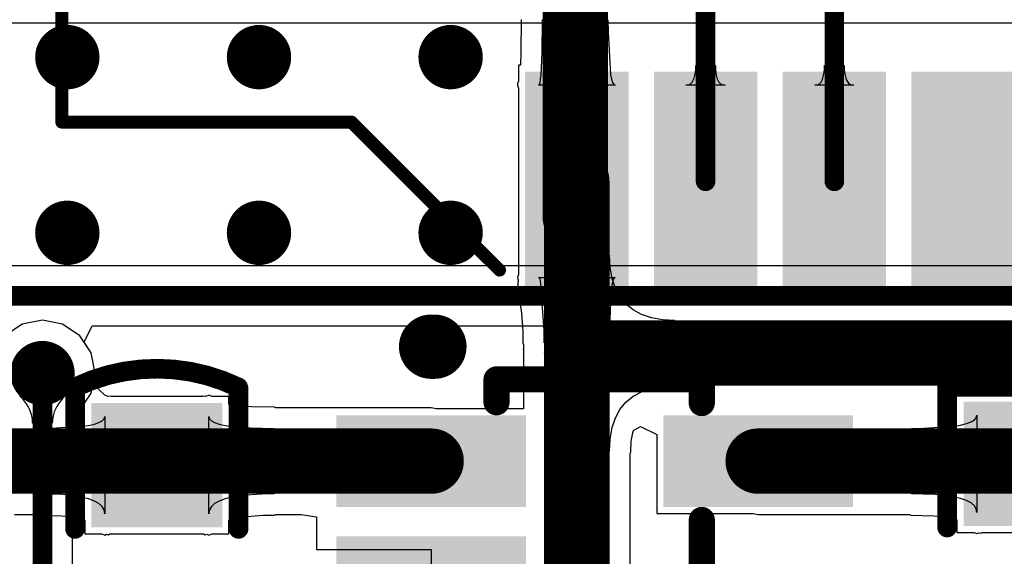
# Model space of a CAD drawing. Header units: millimetres. Extents: x 6.03 to 8.53, y 10.22 to 11.81.
# Tile 26 of 58: x 7.09 to 7.39, y 11.37 to 11.53. Entities that reach past the tile are written whole.
import ezdxf

# ---------------------------------------------------------------- set-up
doc = ezdxf.new("R2010")
doc.units = ezdxf.units.MM
doc.header["$MEASUREMENT"] = 0
for name, color, linetype in [('BottomLayer', 5, 'Continuous'), ('MultiLayer', 9, 'Continuous'), ('TopLayer', 1, 'Continuous'), ('TopOverlay', 2, 'Continuous'), ('TopPaste', 8, 'Continuous'), ('TopSolder', 216, 'Continuous')]:
    doc.layers.add(name, color=color, linetype=linetype)

# ---------------------------------------------------------------- blocks, each defined once
blk = doc.blocks.new('C0603_16')
at = {"layer": 'TopLayer'}
for points in [[(-0.0125, 0.016), (-0.0425, 0.016), (-0.0125, -0.016), (-0.0425, -0.016)], [(0.0425, 0.016), (0.0125, 0.016), (0.0425, -0.016), (0.0125, -0.016)]]:
    blk.add_solid(points, dxfattribs=at)
at = {"layer": 'TopOverlay', "const_width": 0.006}
for points in [[(-0.05154, -0.02444, -0.22601), (-0.05133, 0.02486)], [(0.05154, 0.02444, -0.227259), (0.05134, -0.02486)]]:
    blk.add_lwpolyline(points, format="xyb", dxfattribs=at)
at = {"layer": 'TopOverlay', "const_width": 0.003}
for points in [[(-0.05284, 0.02486, 1), (-0.04983, 0.02486, 1)], [(-0.0525, 0.025, 1), (-0.0495, 0.025, 1)], [(-0.0095, 0.025, 1), (-0.0065, 0.025, 1)], [(0.0065, 0.025, 1), (0.0095, 0.025, 1)], [(0.0495, 0.025, 1), (0.0525, 0.025, 1)], [(0.05004, 0.02444, 1), (0.05304, 0.02444, 1)], [(-0.05304, -0.02444, 1), (-0.05004, -0.02444, 1)], [(-0.0525, -0.025, 1), (-0.0495, -0.025, 1)], [(-0.0095, -0.025, 1), (-0.0065, -0.025, 1)], [(0.0065, -0.025, 1), (0.0095, -0.025, 1)], [(0.0495, -0.025, 1), (0.0525, -0.025, 1)], [(0.04984, -0.02486, 1), (0.05284, -0.02486, 1)]]:
    blk.add_lwpolyline(points, format="xyb", close=True, dxfattribs=at)
at = {"layer": 'TopOverlay', "const_width": 0.006}
for points in [[(-0.051, 0.025), (-0.008, 0.025)], [(0.008, 0.025), (0.051, 0.025)], [(-0.051, -0.025), (-0.008, -0.025)], [(0.008, -0.025), (0.051, -0.025)]]:
    blk.add_lwpolyline(points, dxfattribs=at)
at = {"layer": 'TopPaste'}
for points in [[(-0.0125, 0.016), (-0.0425, 0.016), (-0.0125, -0.016), (-0.0425, -0.016)], [(0.0425, 0.016), (0.0125, 0.016), (0.0425, -0.016), (0.0125, -0.016)]]:
    blk.add_solid(points, dxfattribs=at)
at = {"layer": 'TopSolder'}
for points in [[(-0.0085, 0.02), (-0.0465, 0.02), (-0.0085, -0.02), (-0.0465, -0.02)], [(0.0465, 0.02), (0.0085, 0.02), (0.0465, -0.02), (0.0085, -0.02)]]:
    blk.add_solid(points, dxfattribs=at)
blk = doc.blocks.new('0603_34')
at = {"layer": 'TopLayer'}
for points in [[(-0.0425, -0.016), (-0.0125, -0.016), (-0.0425, 0.016), (-0.0125, 0.016)], [(0.0125, -0.016), (0.0425, -0.016), (0.0125, 0.016), (0.0425, 0.016)]]:
    blk.add_solid(points, dxfattribs=at)
at = {"layer": 'TopOverlay', "const_width": 0.006}
for points in [[(-0.051, 0.025), (-0.051, -0.025)], [(-0.051, 0.025), (-0.008, 0.025)], [(0.008, 0.025), (0.051, 0.025)], [(0.051, 0.025), (0.051, -0.025)], [(-0.051, -0.025), (-0.008, -0.025)], [(0.008, -0.025), (0.051, -0.025)]]:
    blk.add_lwpolyline(points, dxfattribs=at)
at = {"layer": 'TopOverlay', "const_width": 0.003}
for points in [[(-0.0525, 0.025, 1), (-0.0495, 0.025, 1)], [(-0.0525, 0.025, 1), (-0.0495, 0.025, 1)], [(-0.0095, 0.025, 1), (-0.0065, 0.025, 1)], [(0.0065, 0.025, 1), (0.0095, 0.025, 1)], [(0.0495, 0.025, 1), (0.0525, 0.025, 1)], [(0.0495, 0.025, 1), (0.0525, 0.025, 1)], [(-0.0525, -0.025, 1), (-0.0495, -0.025, 1)], [(-0.0525, -0.025, 1), (-0.0495, -0.025, 1)], [(-0.0095, -0.025, 1), (-0.0065, -0.025, 1)], [(0.0065, -0.025, 1), (0.0095, -0.025, 1)], [(0.0495, -0.025, 1), (0.0525, -0.025, 1)], [(0.0495, -0.025, 1), (0.0525, -0.025, 1)]]:
    blk.add_lwpolyline(points, format="xyb", close=True, dxfattribs=at)
at = {"layer": 'TopPaste'}
for points in [[(-0.0425, -0.016), (-0.0125, -0.016), (-0.0425, 0.016), (-0.0125, 0.016)], [(0.0125, -0.016), (0.0425, -0.016), (0.0125, 0.016), (0.0425, 0.016)]]:
    blk.add_solid(points, dxfattribs=at)
at = {"layer": 'TopSolder'}
for points in [[(-0.0465, -0.02), (-0.0085, -0.02), (-0.0465, 0.02), (-0.0085, 0.02)], [(0.0085, -0.02), (0.0465, -0.02), (0.0085, 0.02), (0.0465, 0.02)]]:
    blk.add_solid(points, dxfattribs=at)
blk = doc.blocks.new('SOT_23_5_41')
at = {"layer": 'TopLayer'}
for points in [[(-0.125, 0.085), (-0.125, 0.065), (-0.075, 0.085), (-0.075, 0.065)], [(-0.025, 0.085), (-0.025, 0.065), (0.025, 0.085), (0.025, 0.065)], [(-0.025, 0.047), (-0.025, 0.027), (0.025, 0.047), (0.025, 0.027)], [(-0.125, 0.01), (-0.125, -0.01), (-0.075, 0.01), (-0.075, -0.01)], [(-0.025, 0.01), (-0.025, -0.01), (0.025, 0.01), (0.025, -0.01)]]:
    blk.add_solid(points, dxfattribs=at)
at = {"layer": 'TopOverlay'}
for points, const_width in [([(-0.02, 0.09932), (-0.08276, 0.09932)], 0.008), ([(-0.08276, 0.09932), (-0.08276, 0.09224)], 0.008), ([(-0.02, 0.09932), (-0.02, 0.093)], 0.008), ([(-0.08276, 0.05724), (-0.08276, 0.018)], 0.008), ([(-0.08276, -0.01776), (-0.08276, -0.025)], 0.008), ([(-0.02, -0.018), (-0.02, -0.025)], 0.008), ([(-0.02, -0.025), (-0.08276, -0.025)], 0.008), ([(0, -0.035), (-0.001, -0.035)], 0.01969)]:
    blk.add_lwpolyline(points, dxfattribs=dict(at, const_width=const_width))
for points, const_width in [([(-0.08476, 0.09932, 1), (-0.08076, 0.09932, 1)], 0.004), ([(-0.08476, 0.09932, 1), (-0.08076, 0.09932, 1)], 0.004), ([(-0.022, 0.09932, 1), (-0.018, 0.09932, 1)], 0.004), ([(-0.022, 0.09932, 1), (-0.018, 0.09932, 1)], 0.004), ([(-0.022, 0.093, 1), (-0.018, 0.093, 1)], 0.004), ([(-0.08476, 0.09224, 1), (-0.08076, 0.09224, 1)], 0.004), ([(-0.08476, 0.05724, 1), (-0.08076, 0.05724, 1)], 0.004), ([(-0.08476, 0.018, 1), (-0.08076, 0.018, 1)], 0.004), ([(-0.08476, -0.01776, 1), (-0.08076, -0.01776, 1)], 0.004), ([(-0.022, -0.018, 1), (-0.018, -0.018, 1)], 0.004), ([(-0.08476, -0.025, 1), (-0.08076, -0.025, 1)], 0.004), ([(-0.08476, -0.025, 1), (-0.08076, -0.025, 1)], 0.004), ([(-0.022, -0.025, 1), (-0.018, -0.025, 1)], 0.004), ([(-0.022, -0.025, 1), (-0.018, -0.025, 1)], 0.004), ([(-0.00592, -0.035, 1), (0.00392, -0.035, 1)], 0.00984), ([(-0.00492, -0.035, 1), (0.00492, -0.035, 1)], 0.00984)]:
    blk.add_lwpolyline(points, format="xyb", close=True, dxfattribs=dict(at, const_width=const_width))
at = {"layer": 'TopPaste'}
for points in [[(-0.125, 0.085), (-0.125, 0.065), (-0.075, 0.085), (-0.075, 0.065)], [(-0.025, 0.085), (-0.025, 0.065), (0.025, 0.085), (0.025, 0.065)], [(-0.025, 0.047), (-0.025, 0.027), (0.025, 0.047), (0.025, 0.027)], [(-0.125, 0.01), (-0.125, -0.01), (-0.075, 0.01), (-0.075, -0.01)], [(-0.025, 0.01), (-0.025, -0.01), (0.025, 0.01), (0.025, -0.01)]]:
    blk.add_solid(points, dxfattribs=at)
at = {"layer": 'TopSolder'}
for points in [[(-0.129, 0.089), (-0.129, 0.061), (-0.071, 0.089), (-0.071, 0.061)], [(-0.029, 0.089), (-0.029, 0.061), (0.029, 0.089), (0.029, 0.061)], [(-0.029, 0.051), (-0.029, 0.023), (0.029, 0.051), (0.029, 0.023)], [(-0.129, 0.014), (-0.129, -0.014), (-0.071, 0.014), (-0.071, -0.014)], [(-0.029, 0.014), (-0.029, -0.014), (0.029, 0.014), (0.029, -0.014)]]:
    blk.add_solid(points, dxfattribs=at)
blk = doc.blocks.new('FFC1_0_SMT_15P_44')
at = {"layer": 'TopLayer'}
for points in [[(0.14567, 0.04567), (0.16929, 0.04567), (0.14567, 0.10472), (0.16929, 0.10472)], [(0.18504, 0.04567), (0.20866, 0.04567), (0.18504, 0.10472), (0.20866, 0.10472)], [(0.22441, 0.04567), (0.24803, 0.04567), (0.22441, 0.10472), (0.24803, 0.10472)], [(0.26378, 0.04567), (0.2874, 0.04567), (0.26378, 0.10472), (0.2874, 0.10472)]]:
    blk.add_solid(points, dxfattribs=at)
at = {"layer": 'TopOverlay', "const_width": 0.00394}
for points in [[(0.34449, 0.05709), (0.29921, 0.10236)], [(0.43307, 0.05709), (0.34449, 0.05709)], [(0.43307, 0.05709), (0.43307, -0.08858)]]:
    blk.add_lwpolyline(points, dxfattribs=at)
at = {"layer": 'TopOverlay', "const_width": 0.00197}
for points in [[(0.29823, 0.10236, 1), (0.3002, 0.10236, 1)], [(0.3435, 0.05709, 1), (0.34547, 0.05709, 1)], [(0.3435, 0.05709, 1), (0.34547, 0.05709, 1)], [(0.43209, 0.05709, 1), (0.43406, 0.05709, 1)], [(0.43209, 0.05709, 1), (0.43406, 0.05709, 1)]]:
    blk.add_lwpolyline(points, format="xyb", close=True, dxfattribs=at)
at = {"layer": 'TopPaste'}
for points in [[(0.14567, 0.04567), (0.16929, 0.04567), (0.14567, 0.10472), (0.16929, 0.10472)], [(0.18504, 0.04567), (0.20866, 0.04567), (0.18504, 0.10472), (0.20866, 0.10472)], [(0.22441, 0.04567), (0.24803, 0.04567), (0.22441, 0.10472), (0.24803, 0.10472)], [(0.26378, 0.04567), (0.2874, 0.04567), (0.26378, 0.10472), (0.2874, 0.10472)]]:
    blk.add_solid(points, dxfattribs=at)
at = {"layer": 'TopSolder'}
for points in [[(0.14167, 0.04167), (0.17329, 0.04167), (0.14167, 0.10872), (0.17329, 0.10872)], [(0.18104, 0.04167), (0.21266, 0.04167), (0.18104, 0.10872), (0.21266, 0.10872)], [(0.22041, 0.04167), (0.25203, 0.04167), (0.22041, 0.10872), (0.25203, 0.10872)], [(0.25978, 0.04167), (0.2914, 0.04167), (0.25978, 0.10872), (0.2914, 0.10872)]]:
    blk.add_solid(points, dxfattribs=at)

msp = doc.modelspace()

# ---------------------------------------------------------------- linework, layer by layer
at = {"layer": 'BottomLayer'}
for p, q in [((7.0729, 11.52842), (7.39722, 11.52842)), ((7.54337, 11.45406), (7.00506, 11.45406)), ((7.10526, 11.43071), (7.10773, 11.43571)), ((7.10773, 11.43571), (7.54624, 11.43571)), ((7.10744, 11.42744), (7.10526, 11.43071)), ((7.10867, 11.42126), (7.10744, 11.42744)), ((7.10744, 11.41508), (7.10867, 11.42126)), ((7.08637, 11.41346), (7.08563, 11.41423)), ((7.08563, 11.41423), (7.09941, 11.41423)), ((7.08703, 11.41268), (7.08637, 11.41346)), ((7.09867, 11.41346), (7.09801, 11.41268)), ((7.09941, 11.41423), (7.09867, 11.41346)), ((7.1044, 11.41053), (7.10744, 11.41508)), ((7.08761, 11.41189), (7.08703, 11.41268)), ((7.08812, 11.41108), (7.08761, 11.41189)), ((7.08855, 11.41026), (7.08812, 11.41108)), ((7.0889, 11.40943), (7.08855, 11.41026)), ((7.09649, 11.41026), (7.09614, 11.40943)), ((7.09692, 11.41108), (7.09649, 11.41026)), ((7.09743, 11.41189), (7.09692, 11.41108)), ((7.09801, 11.41268), (7.09743, 11.41189)), ((7.10409, 11.40973), (7.1044, 11.41053)), ((7.08917, 11.40859), (7.0889, 11.40943)), ((7.08936, 11.40773), (7.08917, 11.40859)), ((7.08948, 11.40686), (7.08936, 11.40773)), ((7.09568, 11.40773), (7.09556, 11.40686)), ((7.09587, 11.40859), (7.09568, 11.40773)), ((7.09614, 11.40943), (7.09587, 11.40859)), ((7.10214, 11.40687), (7.10224, 11.40717)), ((7.10224, 11.40717), (7.10237, 11.40749)), ((7.10237, 11.40749), (7.10256, 11.40785)), ((7.10256, 11.40785), (7.1028, 11.40823)), ((7.1028, 11.40823), (7.10311, 11.40865)), ((7.10311, 11.40865), (7.10349, 11.40911)), ((7.10349, 11.40911), (7.10409, 11.40973)), ((7.08952, 11.40598), (7.08948, 11.40686)), ((7.09552, 11.40598), (7.08952, 11.40598)), ((7.09556, 11.40686), (7.09552, 11.40598)), ((7.1017, 11.40503), (7.10201, 11.40569)), ((7.1017, 11.23479), (7.1017, 11.40503)), ((7.10201, 11.40569), (7.10203, 11.40628)), ((7.10203, 11.40628), (7.10207, 11.40658)), ((7.10207, 11.40658), (7.10214, 11.40687))]:
    msp.add_line(p, q, dxfattribs=at)
for points, const_width in [([(7.09521, 11.51791, 1), (7.10505, 11.51791, 1)], 0.00984), ([(7.15381, 11.51791, 1), (7.16365, 11.51791, 1)], 0.00984), ([(7.2124, 11.51791, 1), (7.22224, 11.51791, 1)], 0.00984), ([(7.09521, 11.46417, 1), (7.10505, 11.46417, 1)], 0.00984), ([(7.15381, 11.46417, 1), (7.16365, 11.46417, 1)], 0.00984), ([(7.2124, 11.46417, 1), (7.22224, 11.46417, 1)], 0.00984), ([(7.0876, 11.42126, 1), (7.09744, 11.42126, 1)], 0.00984), ([(7.09102, 11.42126, 1), (7.09402, 11.42126, 1)], 0.003)]:
    msp.add_lwpolyline(points, format="xyb", close=True, dxfattribs=dict(at, const_width=const_width))
at = {"layer": 'BottomLayer', "const_width": 0.006}
for points in [[(6.99335, 11.44488), (7.55004, 11.44488)], [(7.09252, 11.23098), (7.09252, 11.42126)]]:
    msp.add_lwpolyline(points, dxfattribs=at)
at = {"layer": 'MultiLayer', "const_width": 0.00984}
for points in [[(7.09521, 11.51791, 1), (7.10505, 11.51791, 1)], [(7.15381, 11.51791, 1), (7.16365, 11.51791, 1)], [(7.2124, 11.51791, 1), (7.22224, 11.51791, 1)], [(7.09521, 11.46417, 1), (7.10505, 11.46417, 1)], [(7.15381, 11.46417, 1), (7.16365, 11.46417, 1)], [(7.2124, 11.46417, 1), (7.22224, 11.46417, 1)], [(7.0876, 11.42126, 1), (7.09744, 11.42126, 1)]]:
    msp.add_lwpolyline(points, format="xyb", close=True, dxfattribs=at)
at = {"layer": 'TopLayer'}
for p, q in [((7.23894, 11.5294), (7.23883, 11.51932)), ((7.24532, 11.51913), (7.24543, 11.52933)), ((7.24543, 11.52933), (7.26543, 11.52933)), ((7.26543, 11.52933), (7.26546, 11.52553)), ((7.26546, 11.52553), (7.26621, 11.51253)), ((7.23883, 11.51932), (7.23864, 11.51545)), ((7.24499, 11.51253), (7.24532, 11.51913)), ((7.23864, 11.51545), (7.2381, 11.51545)), ((7.2381, 11.51545), (7.2381, 11.51051)), ((7.24484, 11.51113), (7.24499, 11.51253)), ((7.26621, 11.51253), (7.26649, 11.51113)), ((7.29201, 11.51227), (7.29216, 11.51317)), ((7.29216, 11.51317), (7.29225, 11.51419)), ((7.29225, 11.51419), (7.29228, 11.51533)), ((7.29228, 11.51533), (7.29828, 11.51533)), ((7.29828, 11.51533), (7.29831, 11.51419)), ((7.29831, 11.51419), (7.2984, 11.51317)), ((7.2984, 11.51317), (7.29855, 11.51227)), ((7.33138, 11.51227), (7.33153, 11.51317)), ((7.33153, 11.51317), (7.33162, 11.51419)), ((7.33162, 11.51419), (7.33165, 11.51533)), ((7.33165, 11.51533), (7.33765, 11.51533)), ((7.33765, 11.51533), (7.33768, 11.51419)), ((7.33768, 11.51419), (7.33777, 11.51317)), ((7.33777, 11.51317), (7.33792, 11.51227)), ((7.23782, 11.50956), (7.23772, 11.50933)), ((7.2381, 11.51051), (7.23774, 11.5098)), ((7.23774, 11.5098), (7.23782, 11.50956)), ((7.24422, 11.50933), (7.24445, 11.50953)), ((7.24445, 11.50953), (7.24465, 11.51013)), ((7.24465, 11.51013), (7.24484, 11.51113)), ((7.26649, 11.51113), (7.26682, 11.51013)), ((7.26682, 11.51013), (7.26719, 11.50953)), ((7.26719, 11.50953), (7.2676, 11.50933)), ((7.28985, 11.50939), (7.29036, 11.50957)), ((7.29036, 11.50957), (7.29081, 11.50987)), ((7.29081, 11.50987), (7.2912, 11.51029)), ((7.2912, 11.51029), (7.29153, 11.51083)), ((7.29153, 11.51083), (7.2918, 11.51149)), ((7.2918, 11.51149), (7.29201, 11.51227)), ((7.29855, 11.51227), (7.29876, 11.51149)), ((7.29876, 11.51149), (7.29903, 11.51083)), ((7.29903, 11.51083), (7.29936, 11.51029)), ((7.29936, 11.51029), (7.29975, 11.50987)), ((7.29975, 11.50987), (7.3002, 11.50957)), ((7.3002, 11.50957), (7.30071, 11.50939)), ((7.32922, 11.50939), (7.32973, 11.50957)), ((7.32973, 11.50957), (7.33018, 11.50987)), ((7.33018, 11.50987), (7.33057, 11.51029)), ((7.33057, 11.51029), (7.3309, 11.51083)), ((7.3309, 11.51083), (7.33117, 11.51149)), ((7.33117, 11.51149), (7.33138, 11.51227)), ((7.33792, 11.51227), (7.33813, 11.51149)), ((7.33813, 11.51149), (7.3384, 11.51083)), ((7.3384, 11.51083), (7.33873, 11.51029)), ((7.33873, 11.51029), (7.33912, 11.50987)), ((7.33912, 11.50987), (7.33957, 11.50957)), ((7.33957, 11.50957), (7.34008, 11.50939)), ((7.23772, 11.50933), (7.2381, 11.50842)), ((7.2381, 11.50842), (7.2381, 11.45142)), ((7.2676, 11.50933), (7.24422, 11.50933)), ((7.28928, 11.50933), (7.28985, 11.50939)), ((7.30128, 11.50933), (7.28928, 11.50933)), ((7.30071, 11.50939), (7.30128, 11.50933)), ((7.32865, 11.50933), (7.32922, 11.50939)), ((7.34065, 11.50933), (7.32865, 11.50933)), ((7.34008, 11.50939), (7.34065, 11.50933)), ((7.26591, 11.45738), (7.24591, 11.42738)), ((7.26611, 11.45358), (7.26591, 11.45738)), ((7.26671, 11.45018), (7.26611, 11.45358)), ((7.2381, 11.45142), (7.23772, 11.45051)), ((7.23772, 11.45051), (7.23802, 11.4498)), ((7.23794, 11.44933), (7.23789, 11.44904)), ((7.23802, 11.4498), (7.23794, 11.44933)), ((7.24454, 11.45031), (7.24422, 11.45051)), ((7.24422, 11.45051), (7.2676, 11.45051)), ((7.24482, 11.44971), (7.24454, 11.45031)), ((7.24589, 11.43431), (7.24482, 11.44971)), ((7.26771, 11.44718), (7.26671, 11.45018)), ((7.26699, 11.44971), (7.26673, 11.44871)), ((7.26728, 11.45031), (7.26699, 11.44971)), ((7.2676, 11.45051), (7.26728, 11.45031)), ((7.23789, 11.44904), (7.23809, 11.44439)), ((7.26651, 11.44731), (7.26633, 11.44551)), ((7.26673, 11.44871), (7.26651, 11.44731)), ((7.26911, 11.44458), (7.26771, 11.44718)), ((7.23809, 11.44439), (7.23829, 11.44439)), ((7.23829, 11.44439), (7.23829, 11.44439)), ((7.23829, 11.44439), (7.2383, 11.44439)), ((7.2383, 11.44439), (7.23901, 11.43959)), ((7.26633, 11.44551), (7.26597, 11.43771)), ((7.27091, 11.44238), (7.26911, 11.44458)), ((7.27311, 11.44058), (7.27091, 11.44238)), ((7.27571, 11.43918), (7.27311, 11.44058)), ((7.09252, 11.43741), (7.08634, 11.43618)), ((7.0987, 11.43618), (7.09252, 11.43741)), ((7.23901, 11.43959), (7.2394, 11.43407)), ((7.26597, 11.43771), (7.26591, 11.43051)), ((7.27871, 11.43818), (7.27571, 11.43918)), ((7.28211, 11.43758), (7.27871, 11.43818)), ((7.28591, 11.43738), (7.28211, 11.43758)), ((7.28591, 11.41738), (7.28591, 11.43738)), ((7.08634, 11.43618), (7.08179, 11.43314)), ((7.10394, 11.43268), (7.0987, 11.43618)), ((7.24591, 11.43051), (7.24589, 11.43431)), ((7.10744, 11.42744), (7.10394, 11.43268)), ((7.2394, 11.43407), (7.23941, 11.43048)), ((7.23941, 11.43048), (7.23959, 11.43005)), ((7.23959, 11.42873), (7.23954, 11.42865)), ((7.23954, 11.42865), (7.23959, 11.42838)), ((7.23959, 11.43005), (7.23959, 11.42873)), ((7.23959, 11.42838), (7.23959, 11.42638)), ((7.26591, 11.43051), (7.24591, 11.43051)), ((7.10867, 11.42126), (7.10744, 11.42744)), ((7.23959, 11.42638), (7.23954, 11.42611)), ((7.23954, 11.42611), (7.23959, 11.42602)), ((7.23959, 11.42602), (7.23959, 11.41034)), ((7.24591, 11.42738), (7.24591, 11.42738)), ((7.24591, 11.42738), (7.24591, 11.42738)), ((7.24591, 11.42738), (7.24591, 11.42738)), ((7.24591, 11.42738), (7.24591, 11.42738)), ((7.24591, 11.42738), (7.24591, 11.42738)), ((7.24591, 11.42738), (7.24591, 11.42738)), ((7.24591, 11.42738), (7.24591, 11.42738)), ((7.24591, 11.42738), (7.24591, 11.42738)), ((7.24591, 11.42738), (7.24591, 11.42738)), ((7.24591, 11.42738), (7.24591, 11.42738)), ((7.24591, 11.42738), (7.26591, 11.39738)), ((7.10824, 11.41911), (7.10867, 11.42126)), ((7.10952, 11.4165), (7.10824, 11.41911)), ((7.1116, 11.41448), (7.10952, 11.4165)), ((7.27571, 11.41558), (7.27871, 11.41658)), ((7.27871, 11.41658), (7.28211, 11.41718)), ((7.28211, 11.41718), (7.28591, 11.41738)), ((7.11247, 11.41413), (7.1116, 11.41448)), ((7.1134, 11.41423), (7.11247, 11.41413)), ((7.11355, 11.41411), (7.1134, 11.41423)), ((7.14141, 11.41411), (7.11355, 11.41411)), ((7.14156, 11.41423), (7.14141, 11.41411)), ((7.14249, 11.41413), (7.14156, 11.41423)), ((7.14336, 11.41448), (7.14249, 11.41413)), ((7.14426, 11.41411), (7.14336, 11.41448)), ((7.14948, 11.41411), (7.14426, 11.41411)), ((7.14948, 11.41165), (7.14948, 11.41411)), ((7.27091, 11.41238), (7.27311, 11.41418)), ((7.27311, 11.41418), (7.27571, 11.41558)), ((7.14955, 11.41164), (7.14948, 11.41165)), ((7.15129, 11.41138), (7.14955, 11.41164)), ((7.15648, 11.41097), (7.15129, 11.41138)), ((7.16349, 11.41083), (7.15648, 11.41097)), ((7.1639, 11.41065), (7.16349, 11.41083)), ((7.21136, 11.41065), (7.1639, 11.41065)), ((7.21294, 11.41034), (7.21136, 11.41065)), ((7.23959, 11.41034), (7.21294, 11.41034)), ((7.26771, 11.40758), (7.26911, 11.41018)), ((7.26911, 11.41018), (7.27091, 11.41238)), ((7.1108, 11.40667), (7.1114, 11.4073)), ((7.1114, 11.4073), (7.1116, 11.40799)), ((7.1116, 11.40799), (7.1116, 11.37823)), ((7.14336, 11.37823), (7.14336, 11.40799)), ((7.14336, 11.40799), (7.14356, 11.4073)), ((7.14356, 11.4073), (7.14416, 11.40667)), ((7.26671, 11.40458), (7.26771, 11.40758)), ((7.37746, 11.40694), (7.37806, 11.40763)), ((7.37806, 11.40763), (7.37826, 11.4084)), ((7.37826, 11.4084), (7.37826, 11.37864)), ((7.0916, 11.40434), (7.0954, 11.40437)), ((7.0916, 11.38434), (7.0916, 11.40434)), ((7.0954, 11.40437), (7.1066, 11.40525)), ((7.1066, 11.40525), (7.1084, 11.40565)), ((7.1084, 11.40565), (7.1098, 11.40613)), ((7.1098, 11.40613), (7.1108, 11.40667)), ((7.14416, 11.40667), (7.14516, 11.40613)), ((7.14516, 11.40613), (7.14656, 11.40565)), ((7.14656, 11.40565), (7.14836, 11.40525)), ((7.14836, 11.40525), (7.15056, 11.40492)), ((7.15056, 11.40492), (7.15616, 11.40448)), ((7.15616, 11.40448), (7.16336, 11.40434)), ((7.16336, 11.40434), (7.16336, 11.38434)), ((7.26611, 11.40118), (7.26671, 11.40458)), ((7.27326, 11.40372), (7.27536, 11.40496)), ((7.27536, 11.40496), (7.28036, 11.40248)), ((7.35826, 11.40434), (7.36206, 11.40438)), ((7.35826, 11.38434), (7.35826, 11.40434)), ((7.36206, 11.40438), (7.37106, 11.40499)), ((7.37106, 11.40499), (7.37326, 11.40535)), ((7.37326, 11.40535), (7.37506, 11.4058)), ((7.37506, 11.4058), (7.37646, 11.40633)), ((7.37646, 11.40633), (7.37746, 11.40694)), ((7.26591, 11.39738), (7.26611, 11.40118)), ((7.27257, 11.40044), (7.27302, 11.40298)), ((7.27302, 11.40298), (7.27326, 11.40372)), ((7.28036, 11.40248), (7.28036, 11.37834)), ((7.27239, 11.39704), (7.27257, 11.40044)), ((7.27222, 11.39668), (7.27239, 11.39704)), ((7.27222, 11.39638), (7.27222, 11.39668)), ((7.27227, 11.39611), (7.27222, 11.39638)), ((7.27222, 11.39602), (7.27227, 11.39611)), ((7.27222, 11.23693), (7.27222, 11.39602)), ((7.0988, 11.38409), (7.0916, 11.38434)), ((7.1018, 11.38379), (7.0988, 11.38409)), ((7.1044, 11.38336), (7.1018, 11.38379)), ((7.1066, 11.38281), (7.1044, 11.38336)), ((7.15056, 11.38336), (7.14836, 11.38281)), ((7.15316, 11.38379), (7.15056, 11.38336)), ((7.15956, 11.38427), (7.15316, 11.38379)), ((7.16336, 11.38434), (7.15956, 11.38427)), ((7.36546, 11.38411), (7.35826, 11.38434)), ((7.36846, 11.38382), (7.36546, 11.38411)), ((7.37106, 11.38342), (7.36846, 11.38382)), ((7.37326, 11.38291), (7.37106, 11.38342)), ((7.1084, 11.38214), (7.1066, 11.38281)), ((7.1098, 11.38134), (7.1084, 11.38214)), ((7.1108, 11.38043), (7.1098, 11.38134)), ((7.1114, 11.37939), (7.1108, 11.38043)), ((7.14416, 11.38043), (7.14356, 11.37939)), ((7.14516, 11.38134), (7.14416, 11.38043)), ((7.14656, 11.38214), (7.14516, 11.38134)), ((7.14836, 11.38281), (7.14656, 11.38214)), ((7.37506, 11.38229), (7.37326, 11.38291)), ((7.37646, 11.38155), (7.37506, 11.38229)), ((7.37746, 11.38069), (7.37646, 11.38155)), ((7.37806, 11.37973), (7.37746, 11.38069)), ((7.08399, 11.37802), (7.09099, 11.37802)), ((7.09099, 11.37802), (7.09138, 11.37784)), ((7.09138, 11.37784), (7.09836, 11.37761)), ((7.09836, 11.37761), (7.10094, 11.37735)), ((7.10094, 11.37735), (7.10308, 11.37699)), ((7.10308, 11.37699), (7.10467, 11.3766)), ((7.1116, 11.37823), (7.1114, 11.37939)), ((7.14356, 11.37939), (7.14336, 11.37823)), ((7.15029, 11.3766), (7.15188, 11.37699)), ((7.15188, 11.37699), (7.15393, 11.37733)), ((7.15393, 11.37733), (7.15986, 11.37778)), ((7.15986, 11.37778), (7.16346, 11.37784)), ((7.16346, 11.37784), (7.16388, 11.37802)), ((7.16388, 11.37802), (7.17165, 11.37802)), ((7.17165, 11.37802), (7.17636, 11.37734)), ((7.17636, 11.37734), (7.17636, 11.36734)), ((7.28036, 11.37834), (7.30979, 11.37834)), ((7.30979, 11.37834), (7.31136, 11.37802)), ((7.31136, 11.37802), (7.35766, 11.37802)), ((7.35766, 11.37802), (7.35806, 11.37784)), ((7.35806, 11.37784), (7.36505, 11.37762)), ((7.36505, 11.37762), (7.36766, 11.37738)), ((7.36766, 11.37738), (7.36983, 11.37704)), ((7.36983, 11.37704), (7.37145, 11.37667)), ((7.37826, 11.37864), (7.37806, 11.37973)), ((7.10467, 11.3766), (7.10548, 11.37629)), ((7.10548, 11.37629), (7.10548, 11.37211)), ((7.14948, 11.37629), (7.15029, 11.3766)), ((7.14948, 11.37211), (7.14948, 11.37629)), ((7.37145, 11.37667), (7.37214, 11.37643)), ((7.37214, 11.37643), (7.37214, 11.37252)), ((7.10548, 11.37211), (7.11069, 11.37211)), ((7.11069, 11.37211), (7.1116, 11.37174)), ((7.1116, 11.37174), (7.11214, 11.37196)), ((7.11214, 11.37196), (7.1127, 11.37183)), ((7.1127, 11.37183), (7.11315, 11.37211)), ((7.11315, 11.37211), (7.14181, 11.37211)), ((7.14181, 11.37211), (7.14226, 11.37183)), ((7.14226, 11.37183), (7.14282, 11.37196)), ((7.14282, 11.37196), (7.14336, 11.37174)), ((7.14336, 11.37174), (7.14426, 11.37211)), ((7.14426, 11.37211), (7.14948, 11.37211)), ((7.37214, 11.37252), (7.37736, 11.37252)), ((7.37736, 11.37252), (7.37826, 11.37215)), ((7.37826, 11.37215), (7.37884, 11.37239)), ((7.37884, 11.37239), (7.37944, 11.37226)), ((7.37944, 11.37226), (7.37985, 11.37252)), ((7.37985, 11.37252), (7.40843, 11.37252)), ((7.17636, 11.36734), (7.21136, 11.36734)), ((7.21136, 11.36734), (7.21136, 11.34734))]:
    msp.add_line(p, q, dxfattribs=at)
for points, const_width in [([(7.25543, 11.46911), (7.25543, 11.63031)], 0.02), ([(7.29528, 11.47992), (7.29528, 11.63031)], 0.006), ([(7.33465, 11.47992), (7.33465, 11.63031)], 0.006), ([(7.25591, 11.42738), (7.25591, 11.47992)], 0.02), ([(7.25591, 11.42738), (7.55527, 11.42738)], 0.02), ([(7.25591, 11.16946), (7.25591, 11.42738)], 0.02), ([(6.80906, 11.42126), (7.09252, 11.42126)], 0.006), ([(6.79228, 11.39434), (7.21136, 11.39434)], 0.02), ([(7.31136, 11.39434), (7.49082, 11.39434)], 0.02)]:
    msp.add_lwpolyline(points, dxfattribs=dict(at, const_width=const_width))
for points, const_width in [([(7.09521, 11.51791, 1), (7.10505, 11.51791, 1)], 0.00984), ([(7.15381, 11.51791, 1), (7.16365, 11.51791, 1)], 0.00984), ([(7.2124, 11.51791, 1), (7.22224, 11.51791, 1)], 0.00984), ([(7.25091, 11.47992, 1), (7.26091, 11.47992, 1)], 0.01), ([(7.29378, 11.47992, 1), (7.29678, 11.47992, 1)], 0.003), ([(7.33315, 11.47992, 1), (7.33615, 11.47992, 1)], 0.003), ([(7.25043, 11.46911, 1), (7.26043, 11.46911, 1)], 0.01), ([(7.09521, 11.46417, 1), (7.10505, 11.46417, 1)], 0.00984), ([(7.15381, 11.46417, 1), (7.16365, 11.46417, 1)], 0.00984), ([(7.2124, 11.46417, 1), (7.22224, 11.46417, 1)], 0.00984), ([(7.25091, 11.42738, 1), (7.26091, 11.42738, 1)], 0.01), ([(7.25091, 11.42738, 1), (7.26091, 11.42738, 1)], 0.01), ([(7.25091, 11.42738, 1), (7.26091, 11.42738, 1)], 0.01), ([(7.0876, 11.42126, 1), (7.09744, 11.42126, 1)], 0.00984), ([(7.09102, 11.42126, 1), (7.09402, 11.42126, 1)], 0.003), ([(7.20636, 11.39434, 1), (7.21636, 11.39434, 1)], 0.01), ([(7.30636, 11.39434, 1), (7.31636, 11.39434, 1)], 0.01)]:
    msp.add_lwpolyline(points, format="xyb", close=True, dxfattribs=dict(at, const_width=const_width))

# ---------------------------------------------------------------- block references
for name, p, rotation in [('FFC1_0_SMT_15P_44', (7.5315, 11.55512), 180), ('SOT_23_5_41', (7.21136, 11.39434), 180), ('C0603_16', (7.12748, 11.36561), 270), ('0603_34', (7.39414, 11.36602), 270)]:
    msp.add_blockref(name, p, dxfattribs=dict(rotation=rotation))

doc.saveas('drawing.dxf')
